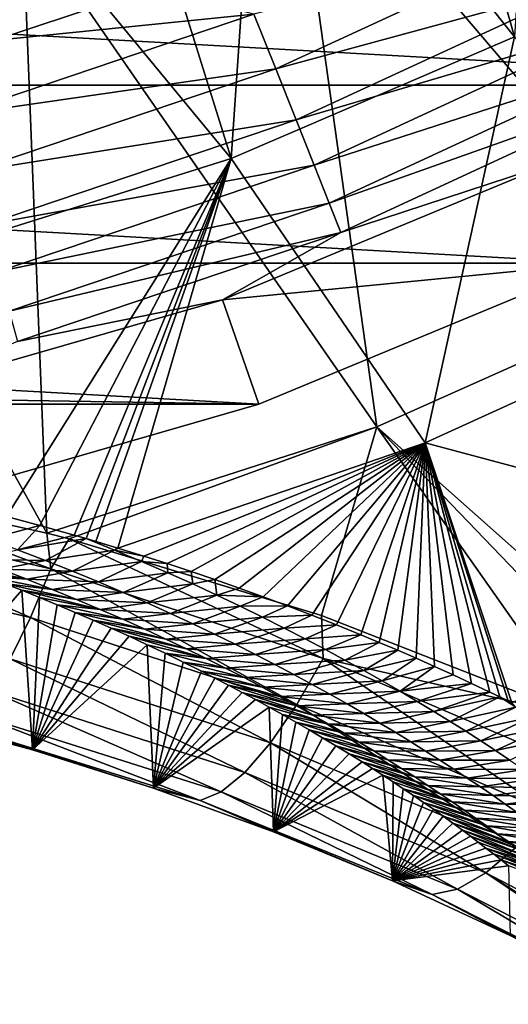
# Model space of a CAD drawing. Header units: metres. Extents: x -101 to 101, y -261 to 23.
# Tile 231 of 256: x 81.65 to 84.62, y -22.53 to -16.54. Entities that reach past the tile are written whole.
import ezdxf

# ---------------------------------------------------------------- set-up
doc = ezdxf.new("R2010")
doc.units = ezdxf.units.M
doc.layers.add('solid_505151_K2442K1000C34', color=7, linetype='CONTINUOUS')

msp = doc.modelspace()

# ---------------------------------------------------------------- linework, layer by layer
at = {"layer": 'solid_505151_K2442K1000C34'}
for points in [[(84.662285, -16.639948, 66.448959), (83.994263, -14.27911, 59.914131), (84.842751, -13.800564, 59.914131)], [(84.662285, -16.639948, 66.448959), (83.118439, -14.705552, 59.914131), (83.994263, -14.27911, 59.914131)], [(85.757095, -18.152464, 104.159546), (84.858047, -14.476562, 105.622948), (83.299049, -15.270912, 105.622948)], [(82.936974, -17.380339, 66.448959), (82.21846, -15.078335, 59.914131), (83.118439, -14.705552, 59.914131)], [(84.662285, -16.639948, 66.448959), (82.936974, -17.380339, 66.448959), (83.118439, -14.705552, 59.914131)], [(82.936974, -17.380339, 66.448959), (81.297615, -15.396098, 59.914131), (82.21846, -15.078335, 59.914131)], [(83.822845, -19.015301, 104.159546), (83.299049, -15.270912, 105.622948), (81.665558, -15.89795, 105.622948)], [(83.822845, -19.015301, 104.159546), (85.757095, -18.152464, 104.159546), (83.299049, -15.270912, 105.622948)], [(82.936974, -17.380339, 66.448959), (81.145607, -17.942383, 66.448959), (81.297615, -15.396098, 59.914131)], [(87.140663, -16.934464, -4), (65.859337, -16.934464, -4), (64.030205, -15.636626, -4)], [(88.969795, -15.636626, -4), (87.140663, -16.934464, -4), (64.030205, -15.636626, -4)], [(81.812584, -19.662811, 104.163445), (81.665558, -15.89795, 105.622948), (79.975471, -16.350807, 105.622948)], [(81.812584, -19.662811, 104.163445), (83.822845, -19.015301, 104.159546), (81.665558, -15.89795, 105.622948)], [(83.074959, -16.501911, -0.03452), (83.207954, -16.835695, -0.137706), (84.988892, -16.011745, -0.137706)], [(84.988892, -16.011745, -0.137706), (83.207954, -16.835695, -0.137706), (85.145256, -16.306684, -0.305955)], [(83.207954, -16.835695, -0.137706), (83.331512, -17.145811, -0.305955), (85.145256, -16.306684, -0.305955)], [(85.145256, -16.306684, -0.305955), (83.331512, -17.145811, -0.305955), (85.284225, -16.568808, -0.533388)], [(70.550385, -16.344343), (71.510895, -16.662663), (82.449615, -16.344343)], [(71.510895, -16.662663), (81.489105, -16.662663), (82.449615, -16.344343)], [(80.419273, -19.355335, 104.434845), (81.812584, -19.662811, 104.163445), (79.975471, -16.350807, 105.622948)], [(83.074959, -16.501911, -0.03452), (82.449615, -16.344343), (81.489105, -16.662663)], [(83.074959, -16.501911, -0.03452), (81.489105, -16.662663), (81.252251, -17.116055, -0.03452)], [(83.074959, -16.501911, -0.03452), (81.252251, -17.116055, -0.03452), (83.207954, -16.835695, -0.137706)], [(83.331512, -17.145811, -0.305955), (83.44133, -17.421423, -0.533388), (85.284225, -16.568808, -0.533388)], [(85.284225, -16.568808, -0.533388), (83.44133, -17.421423, -0.533388), (85.40094, -16.788958, -0.812059)], [(84.118034, -19.113779, 73.114449), (82.936974, -17.380339, 66.448959), (84.662285, -16.639948, 66.448959)], [(85.919113, -18.293478, 73.114449), (84.118034, -19.113779, 73.114449), (84.662285, -16.639948, 66.448959)], [(83.44133, -17.421423, -0.533388), (83.533562, -17.652901, -0.812059), (85.40094, -16.788958, -0.812059)], [(85.40094, -16.788958, -0.812059), (83.533562, -17.652901, -0.812059), (85.491325, -16.959444, -1.132233)], [(81.252251, -17.116055, -0.03452), (81.348373, -17.462261, -0.137706), (83.207954, -16.835695, -0.137706)], [(83.207954, -16.835695, -0.137706), (81.348373, -17.462261, -0.137706), (83.331512, -17.145811, -0.305955)], [(85.177757, -18.019331, -4), (67.822243, -18.019331, -4), (65.859337, -16.934464, -4)], [(87.140663, -16.934464, -4), (85.177757, -18.019331, -4), (65.859337, -16.934464, -4)], [(83.533562, -17.652901, -0.812059), (83.60498, -17.832161, -1.132233), (85.491325, -16.959444, -1.132233)], [(85.491325, -16.959444, -1.132233), (83.60498, -17.832161, -1.132233), (84.884979, -17.411585, -1.482362)], [(81.348373, -17.462261, -0.137706), (81.437683, -17.783918, -0.305955), (83.331512, -17.145811, -0.305955)], [(83.331512, -17.145811, -0.305955), (81.437683, -17.783918, -0.305955), (83.44133, -17.421423, -0.533388)], [(81.56707, -19.561363, 71.805725), (81.145607, -17.942383, 66.448959), (82.936974, -17.380339, 66.448959)], [(81.77169, -19.616327, 72.173874), (81.56707, -19.561363, 71.805725), (82.936974, -17.380339, 66.448959)], [(81.979446, -19.674799, 72.567253), (81.77169, -19.616327, 72.173874), (82.936974, -17.380339, 66.448959)], [(82.052223, -19.695826, 72.709511), (81.979446, -19.674799, 72.567253), (82.936974, -17.380339, 66.448959)], [(82.112129, -19.713402, 72.828575), (82.052223, -19.695826, 72.709511), (82.936974, -17.380339, 66.448959)], [(82.24585, -19.753628, 73.101219), (82.112129, -19.713402, 72.828575), (82.936974, -17.380339, 66.448959)], [(84.118034, -19.113779, 73.114449), (82.24585, -19.753628, 73.101219), (82.936974, -17.380339, 66.448959)], [(81.437683, -17.783918, -0.305955), (81.517052, -18.069786, -0.533388), (83.44133, -17.421423, -0.533388)], [(83.44133, -17.421423, -0.533388), (81.517052, -18.069786, -0.533388), (83.533562, -17.652901, -0.812059)], [(82.882774, -18.240923, -1.482362), (85.177757, -18.019331, -4), (84.884979, -17.411585, -1.482362)], [(83.60498, -17.832161, -1.132233), (82.882774, -18.240923, -1.482362), (84.884979, -17.411585, -1.482362)], [(81.517052, -18.069786, -0.533388), (81.58371, -18.309881, -0.812059), (83.533562, -17.652901, -0.812059)], [(83.533562, -17.652901, -0.812059), (81.58371, -18.309881, -0.812059), (83.60498, -17.832161, -1.132233)], [(81.58371, -18.309881, -0.812059), (81.635338, -18.495811, -1.132233), (83.60498, -17.832161, -1.132233)], [(83.60498, -17.832161, -1.132233), (81.635338, -18.495811, -1.132233), (82.882774, -18.240923, -1.482362)], [(83.105621, -18.877649, -4), (69.894379, -18.877649, -4), (67.822243, -18.019331, -4)], [(85.177757, -18.019331, -4), (83.105621, -18.877649, -4), (67.822243, -18.019331, -4)], [(82.882774, -18.240923, -1.482362), (83.105621, -18.877649, -4), (85.177757, -18.019331, -4)], [(86.73848, -21.603632, 102.4142), (85.757095, -18.152464, 104.159546), (83.822845, -19.015301, 104.159546)], [(80.800308, -18.840872, -1.482362), (83.105621, -18.877649, -4), (82.882774, -18.240923, -1.482362)], [(81.635338, -18.495811, -1.132233), (80.800308, -18.840872, -1.482362), (82.882774, -18.240923, -1.482362)], [(86.653976, -19.790264, 79.883408), (84.118034, -19.113779, 73.114449), (85.919113, -18.293478, 73.114449)], [(83.105621, -18.877649, -4), (80.950432, -19.498554, -4), (69.894379, -18.877649, -4)], [(80.800308, -18.840872, -1.482362), (80.950432, -19.498554, -4), (83.105621, -18.877649, -4)], [(81.950142, -19.698511, 104.131836), (83.822845, -19.015301, 104.159546), (81.812584, -19.662811, 104.163445)], [(81.950142, -19.698511, 104.131836), (83.485893, -20.16501, 103.716919), (83.822845, -19.015301, 104.159546)], [(83.485893, -20.16501, 103.716919), (85.069054, -20.783598, 103.161095), (83.822845, -19.015301, 104.159546)], [(85.891548, -21.164774, 102.815361), (86.73848, -21.603632, 102.4142), (83.822845, -19.015301, 104.159546)], [(85.069054, -20.783598, 103.161095), (85.891548, -21.164774, 102.815361), (83.822845, -19.015301, 104.159546)], [(82.403557, -19.802732, 73.43486), (82.24585, -19.753628, 73.101219), (84.118034, -19.113779, 73.114449)], [(82.547325, -19.848627, 73.74913), (82.403557, -19.802732, 73.43486), (84.118034, -19.113779, 73.114449)], [(82.692108, -19.89629, 74.076904), (82.547325, -19.848627, 73.74913), (84.118034, -19.113779, 73.114449)], [(82.837692, -19.945997, 74.419357), (82.692108, -19.89629, 74.076904), (84.118034, -19.113779, 73.114449)], [(82.98423, -19.997345, 74.775665), (82.837692, -19.945997, 74.419357), (84.118034, -19.113779, 73.114449)], [(83.131638, -20.050346, 75.146278), (82.98423, -19.997345, 74.775665), (84.118034, -19.113779, 73.114449)], [(83.279655, -20.10533, 75.532608), (83.131638, -20.050346, 75.146278), (84.118034, -19.113779, 73.114449)], [(83.428123, -20.162399, 75.935417), (83.279655, -20.10533, 75.532608), (84.118034, -19.113779, 73.114449)], [(83.577194, -20.221035, 76.353569), (83.428123, -20.162399, 75.935417), (84.118034, -19.113779, 73.114449)], [(83.726669, -20.281504, 76.78846), (83.577194, -20.221035, 76.353569), (84.118034, -19.113779, 73.114449)], [(83.838875, -20.32827, 77.126617), (83.726669, -20.281504, 76.78846), (84.118034, -19.113779, 73.114449)], [(83.951096, -20.376249, 77.475357), (83.838875, -20.32827, 77.126617), (84.118034, -19.113779, 73.114449)], [(84.063438, -20.425064, 77.833672), (83.951096, -20.376249, 77.475357), (84.118034, -19.113779, 73.114449)], [(84.175812, -20.474834, 78.202255), (84.063438, -20.425064, 77.833672), (84.118034, -19.113779, 73.114449)], [(84.288086, -20.525719, 78.581947), (84.175812, -20.474834, 78.202255), (84.118034, -19.113779, 73.114449)], [(84.400146, -20.577866, 78.973602), (84.288086, -20.525719, 78.581947), (84.118034, -19.113779, 73.114449)], [(84.51194, -20.631149, 79.377098), (84.400146, -20.577866, 78.973602), (84.118034, -19.113779, 73.114449)], [(84.573303, -20.660748, 79.603409), (84.51194, -20.631149, 79.377098), (84.118034, -19.113779, 73.114449)], [(84.623543, -20.685204, 79.791496), (84.573303, -20.660748, 79.603409), (84.118034, -19.113779, 73.114449)], [(84.64653, -20.696465, 79.878418), (84.623543, -20.685204, 79.791496), (84.118034, -19.113779, 73.114449)], [(86.653976, -19.790264, 79.883408), (84.64653, -20.696465, 79.878418), (84.118034, -19.113779, 73.114449)], [(81.836906, -19.880333, 104.053131), (80.419273, -19.355335, 104.434845), (80.102669, -19.477564, 104.39933)], [(81.836906, -19.880333, 104.053131), (81.812584, -19.662811, 104.163445), (80.419273, -19.355335, 104.434845)], [(80.102669, -19.477564, 104.39933), (80.019157, -19.785479, 104.198853), (81.713943, -20.176559, 103.855377)], [(81.836906, -19.880333, 104.053131), (80.102669, -19.477564, 104.39933), (81.713943, -20.176559, 103.855377)], [(81.455994, -19.699343, 72.272217), (81.56707, -19.561363, 71.805725), (81.77169, -19.616327, 72.173874)], [(81.455994, -19.699343, 72.272217), (81.77169, -19.616327, 72.173874), (81.634605, -19.764774, 72.672577)], [(81.634605, -19.764774, 72.672577), (81.77169, -19.616327, 72.173874), (81.979446, -19.674799, 72.567253)], [(81.836906, -19.880333, 104.053131), (81.950142, -19.698511, 104.131836), (81.812584, -19.662811, 104.163445)], [(81.634605, -19.764774, 72.672577), (81.979446, -19.674799, 72.567253), (82.052223, -19.695826, 72.709511)], [(81.634605, -19.764774, 72.672577), (82.052223, -19.695826, 72.709511), (81.805717, -19.830011, 73.075584)], [(82.225258, -19.765772, 73.123398), (81.805717, -19.830011, 73.075584), (82.052223, -19.695826, 72.709511)], [(83.495834, -20.426064, 103.579361), (81.950142, -19.698511, 104.131836), (81.836906, -19.880333, 104.053131)], [(83.495834, -20.426064, 103.579361), (83.485893, -20.16501, 103.716919), (81.950142, -19.698511, 104.131836)], [(82.24585, -19.753628, 73.101219), (82.052223, -19.695826, 72.709511), (82.112129, -19.713402, 72.828575)], [(82.225258, -19.765772, 73.123398), (82.052223, -19.695826, 72.709511), (82.24585, -19.753628, 73.101219)], [(81.713943, -20.176559, 103.855377), (80.019157, -19.785479, 104.198853), (81.590179, -20.427469, 103.602989)], [(81.634605, -19.764774, 72.672577), (81.805717, -19.830011, 73.075584), (81.365807, -19.821293, 73.012199)], [(82.225258, -19.765772, 73.123398), (81.969872, -19.895006, 73.480972), (81.805717, -19.830011, 73.075584)], [(82.390678, -19.835085, 73.538071), (81.969872, -19.895006, 73.480972), (82.225258, -19.765772, 73.123398)], [(82.225258, -19.765772, 73.123398), (82.24585, -19.753628, 73.101219), (82.403557, -19.802732, 73.43486)], [(82.390678, -19.835085, 73.538071), (82.225258, -19.765772, 73.123398), (82.403557, -19.802732, 73.43486)], [(81.69239, -19.944223, 73.818954), (81.339951, -19.888041, 73.952797), (81.234055, -19.849436, 73.684418)], [(81.532349, -19.882814, 73.41423), (81.69239, -19.944223, 73.818954), (81.234055, -19.849436, 73.684418)], [(81.805717, -19.830011, 73.075584), (81.532349, -19.882814, 73.41423), (81.365807, -19.821293, 73.012199)], [(81.805717, -19.830011, 73.075584), (81.969872, -19.895006, 73.480972), (81.532349, -19.882814, 73.41423)], [(82.390678, -19.835085, 73.538071), (82.127602, -19.959713, 73.888504), (81.969872, -19.895006, 73.480972)], [(82.54953, -19.903952, 73.954498), (82.127602, -19.959713, 73.888504), (82.390678, -19.835085, 73.538071)], [(82.390678, -19.835085, 73.538071), (82.403557, -19.802732, 73.43486), (82.547325, -19.848627, 73.74913)], [(82.54953, -19.903952, 73.954498), (82.390678, -19.835085, 73.538071), (82.547325, -19.848627, 73.74913)], [(82.54953, -19.903952, 73.954498), (82.547325, -19.848627, 73.74913), (82.692108, -19.89629, 74.076904)], [(81.69239, -19.944223, 73.818954), (81.446404, -19.927845, 74.231041), (81.339951, -19.888041, 73.952797)], [(81.969872, -19.895006, 73.480972), (81.69239, -19.944223, 73.818954), (81.532349, -19.882814, 73.41423)], [(81.969872, -19.895006, 73.480972), (82.127602, -19.959713, 73.888504), (81.69239, -19.944223, 73.818954)], [(81.836906, -19.880333, 104.053131), (81.713943, -20.176559, 103.855377), (83.335968, -20.706636, 103.385201)], [(83.495834, -20.426064, 103.579361), (81.836906, -19.880333, 104.053131), (83.335968, -20.706636, 103.385201)], [(82.54953, -19.903952, 73.954498), (82.279404, -20.024096, 74.297943), (82.127602, -19.959713, 73.888504)], [(82.702293, -19.972343, 74.372513), (82.279404, -20.024096, 74.297943), (82.54953, -19.903952, 73.954498)], [(82.702293, -19.972343, 74.372513), (82.54953, -19.903952, 73.954498), (82.692108, -19.89629, 74.076904)], [(82.702293, -19.972343, 74.372513), (82.692108, -19.89629, 74.076904), (82.837692, -19.945997, 74.419357)], [(80.986076, -20.782801, 102.295181), (81.553352, -19.968872, 74.519806), (81.660858, -20.011127, 74.818314)], [(81.84642, -20.005468, 74.226074), (81.553352, -19.968872, 74.519806), (81.446404, -19.927845, 74.231041)], [(81.69239, -19.944223, 73.818954), (81.84642, -20.005468, 74.226074), (81.446404, -19.927845, 74.231041)], [(81.994843, -20.0665, 74.635353), (81.660858, -20.011127, 74.818314), (81.553352, -19.968872, 74.519806)], [(81.84642, -20.005468, 74.226074), (81.994843, -20.0665, 74.635353), (81.553352, -19.968872, 74.519806)], [(82.127602, -19.959713, 73.888504), (81.84642, -20.005468, 74.226074), (81.69239, -19.944223, 73.818954)], [(82.127602, -19.959713, 73.888504), (82.279404, -20.024096, 74.297943), (81.84642, -20.005468, 74.226074)], [(82.849342, -20.040237, 74.792), (82.702293, -19.972343, 74.372513), (82.837692, -19.945997, 74.419357)], [(82.849342, -20.040237, 74.792), (82.837692, -19.945997, 74.419357), (82.98423, -19.997345, 74.775665)], [(81.726143, -20.983429, 102.09771), (80.986076, -20.782801, 102.295181), (81.660858, -20.011127, 74.818314)], [(81.726143, -20.983429, 102.09771), (81.660858, -20.011127, 74.818314), (81.76886, -20.054623, 75.127106)], [(82.13797, -20.127281, 75.046608), (81.76886, -20.054623, 75.127106), (81.660858, -20.011127, 74.818314)], [(81.994843, -20.0665, 74.635353), (82.13797, -20.127281, 75.046608), (81.660858, -20.011127, 74.818314)], [(82.279404, -20.024096, 74.297943), (81.994843, -20.0665, 74.635353), (81.84642, -20.005468, 74.226074)], [(82.279404, -20.024096, 74.297943), (82.425629, -20.088118, 74.709145), (81.994843, -20.0665, 74.635353)], [(82.702293, -19.972343, 74.372513), (82.425629, -20.088118, 74.709145), (82.279404, -20.024096, 74.297943)], [(82.849342, -20.040237, 74.792), (82.425629, -20.088118, 74.709145), (82.702293, -19.972343, 74.372513)], [(82.849342, -20.040237, 74.792), (82.98423, -19.997345, 74.775665), (83.131638, -20.050346, 75.146278)], [(81.726143, -20.983429, 102.09771), (81.76886, -20.054623, 75.127106), (81.877266, -20.099377, 75.447128)], [(82.13797, -20.127281, 75.046608), (81.877266, -20.099377, 75.447128), (81.76886, -20.054623, 75.127106)], [(82.425629, -20.088118, 74.709145), (82.13797, -20.127281, 75.046608), (81.994843, -20.0665, 74.635353)], [(82.425629, -20.088118, 74.709145), (82.566628, -20.151752, 75.121948), (82.13797, -20.127281, 75.046608)], [(82.849342, -20.040237, 74.792), (82.566628, -20.151752, 75.121948), (82.425629, -20.088118, 74.709145)], [(82.991043, -20.107611, 75.212837), (82.566628, -20.151752, 75.121948), (82.849342, -20.040237, 74.792)], [(82.991043, -20.107611, 75.212837), (82.849342, -20.040237, 74.792), (83.131638, -20.050346, 75.146278)], [(82.991043, -20.107611, 75.212837), (83.131638, -20.050346, 75.146278), (83.279655, -20.10533, 75.532608)], [(81.726143, -20.983429, 102.09771), (81.877266, -20.099377, 75.447128), (81.986023, -20.145405, 75.778824)], [(81.726143, -20.983429, 102.09771), (81.986023, -20.145405, 75.778824), (82.095215, -20.192713, 76.121346)], [(82.276123, -20.187775, 75.459663), (81.986023, -20.145405, 75.778824), (81.877266, -20.099377, 75.447128)], [(82.13797, -20.127281, 75.046608), (82.276123, -20.187775, 75.459663), (81.877266, -20.099377, 75.447128)], [(82.409607, -20.247948, 75.874359), (82.095215, -20.192713, 76.121346), (81.986023, -20.145405, 75.778824)], [(82.276123, -20.187775, 75.459663), (82.409607, -20.247948, 75.874359), (81.986023, -20.145405, 75.778824)], [(82.566628, -20.151752, 75.121948), (82.276123, -20.187775, 75.459663), (82.13797, -20.127281, 75.046608)], [(82.991043, -20.107611, 75.212837), (82.702713, -20.214973, 75.536232), (82.566628, -20.151752, 75.121948)], [(83.127747, -20.174444, 75.634911), (82.702713, -20.214973, 75.536232), (82.991043, -20.107611, 75.212837)], [(83.127747, -20.174444, 75.634911), (82.991043, -20.107611, 75.212837), (83.279655, -20.10533, 75.532608)], [(83.127747, -20.174444, 75.634911), (83.279655, -20.10533, 75.532608), (83.428123, -20.162399, 75.935417)], [(81.713943, -20.176559, 103.855377), (81.590179, -20.427469, 103.602989), (83.17556, -20.940765, 103.13736)], [(83.335968, -20.706636, 103.385201), (81.713943, -20.176559, 103.855377), (83.17556, -20.940765, 103.13736)], [(81.726143, -20.983429, 102.09771), (82.095215, -20.192713, 76.121346), (82.204727, -20.241312, 76.475609)], [(82.538658, -20.307766, 76.290565), (82.204727, -20.241312, 76.475609), (82.095215, -20.192713, 76.121346)], [(82.409607, -20.247948, 75.874359), (82.538658, -20.307766, 76.290565), (82.095215, -20.192713, 76.121346)], [(82.566628, -20.151752, 75.121948), (82.702713, -20.214973, 75.536232), (82.276123, -20.187775, 75.459663)], [(82.702713, -20.214973, 75.536232), (82.409607, -20.247948, 75.874359), (82.276123, -20.187775, 75.459663)], [(83.127747, -20.174444, 75.634911), (82.834198, -20.277754, 75.951859), (82.702713, -20.214973, 75.536232)], [(83.259743, -20.240717, 76.058136), (82.834198, -20.277754, 75.951859), (83.127747, -20.174444, 75.634911)], [(83.259743, -20.240717, 76.058136), (83.127747, -20.174444, 75.634911), (83.428123, -20.162399, 75.935417)], [(83.259743, -20.240717, 76.058136), (83.428123, -20.162399, 75.935417), (83.577194, -20.221035, 76.353569)], [(83.495834, -20.426064, 103.579361), (85.069054, -20.783598, 103.161095), (83.485893, -20.16501, 103.716919)], [(81.726143, -20.983429, 102.09771), (82.204727, -20.241312, 76.475609), (82.31443, -20.291204, 76.842712)], [(82.663483, -20.367207, 76.708168), (82.31443, -20.291204, 76.842712), (82.204727, -20.241312, 76.475609)], [(82.538658, -20.307766, 76.290565), (82.663483, -20.367207, 76.708168), (82.204727, -20.241312, 76.475609)], [(82.702713, -20.214973, 75.536232), (82.834198, -20.277754, 75.951859), (82.409607, -20.247948, 75.874359)], [(82.834198, -20.277754, 75.951859), (82.538658, -20.307766, 76.290565), (82.409607, -20.247948, 75.874359)], [(83.259743, -20.240717, 76.058136), (82.961288, -20.340075, 76.368744), (82.834198, -20.277754, 75.951859)], [(83.387245, -20.306416, 76.482437), (82.961288, -20.340075, 76.368744), (83.259743, -20.240717, 76.058136)], [(83.387245, -20.306416, 76.482437), (83.259743, -20.240717, 76.058136), (83.577194, -20.221035, 76.353569)], [(83.387245, -20.306416, 76.482437), (83.577194, -20.221035, 76.353569), (83.726669, -20.281504, 76.78846)], [(81.726143, -20.983429, 102.09771), (82.31443, -20.291204, 76.842712), (82.424332, -20.342402, 77.222633)], [(82.784286, -20.426245, 77.127083), (82.424332, -20.342402, 77.222633), (82.31443, -20.291204, 76.842712)], [(82.663483, -20.367207, 76.708168), (82.784286, -20.426245, 77.127083), (82.31443, -20.291204, 76.842712)], [(82.834198, -20.277754, 75.951859), (82.961288, -20.340075, 76.368744), (82.538658, -20.307766, 76.290565)], [(82.961288, -20.340075, 76.368744), (82.663483, -20.367207, 76.708168), (82.538658, -20.307766, 76.290565)], [(83.387245, -20.306416, 76.482437), (83.084198, -20.401911, 76.786804), (82.961288, -20.340075, 76.368744)], [(83.510506, -20.371521, 76.907745), (83.084198, -20.401911, 76.786804), (83.387245, -20.306416, 76.482437)], [(83.510506, -20.371521, 76.907745), (83.387245, -20.306416, 76.482437), (83.726669, -20.281504, 76.78846)], [(83.510506, -20.371521, 76.907745), (83.726669, -20.281504, 76.78846), (83.838875, -20.32827, 77.126617)], [(83.629745, -20.436022, 77.333984), (83.510506, -20.371521, 76.907745), (83.838875, -20.32827, 77.126617)], [(83.629745, -20.436022, 77.333984), (83.838875, -20.32827, 77.126617), (83.951096, -20.376249, 77.475357)], [(82.462234, -21.216286, 101.867439), (81.726143, -20.983429, 102.09771), (82.424332, -20.342402, 77.222633)], [(82.462234, -21.216286, 101.867439), (82.424332, -20.342402, 77.222633), (82.534477, -20.394913, 77.614792)], [(82.784286, -20.426245, 77.127083), (82.534477, -20.394913, 77.614792), (82.424332, -20.342402, 77.222633)], [(82.961288, -20.340075, 76.368744), (83.084198, -20.401911, 76.786804), (82.663483, -20.367207, 76.708168)], [(83.084198, -20.401911, 76.786804), (82.784286, -20.426245, 77.127083), (82.663483, -20.367207, 76.708168)], [(83.510506, -20.371521, 76.907745), (83.203156, -20.463247, 77.205948), (83.084198, -20.401911, 76.786804)], [(83.629745, -20.436022, 77.333984), (83.203156, -20.463247, 77.205948), (83.510506, -20.371521, 76.907745)], [(83.74514, -20.499899, 77.761101), (83.629745, -20.436022, 77.333984), (83.951096, -20.376249, 77.475357)], [(83.74514, -20.499899, 77.761101), (83.951096, -20.376249, 77.475357), (84.063438, -20.425064, 77.833672)], [(81.590179, -20.427469, 103.602989), (81.470009, -20.624163, 103.304916), (83.020294, -21.120142, 102.844627)], [(83.17556, -20.940765, 103.13736), (81.590179, -20.427469, 103.602989), (83.020294, -21.120142, 102.844627)], [(82.462234, -21.216286, 101.867439), (82.534477, -20.394913, 77.614792), (82.644699, -20.448729, 78.020432)], [(82.462234, -21.216286, 101.867439), (82.644699, -20.448729, 78.020432), (82.754829, -20.503836, 78.440781)], [(82.901276, -20.484854, 77.547188), (82.644699, -20.448729, 78.020432), (82.534477, -20.394913, 77.614792)], [(82.784286, -20.426245, 77.127083), (82.901276, -20.484854, 77.547188), (82.534477, -20.394913, 77.614792)], [(83.01461, -20.543013, 77.968414), (82.754829, -20.503836, 78.440781), (82.644699, -20.448729, 78.020432)], [(82.901276, -20.484854, 77.547188), (83.01461, -20.543013, 77.968414), (82.644699, -20.448729, 78.020432)], [(83.084198, -20.401911, 76.786804), (83.203156, -20.463247, 77.205948), (82.784286, -20.426245, 77.127083)], [(83.203156, -20.463247, 77.205948), (82.901276, -20.484854, 77.547188), (82.784286, -20.426245, 77.127083)], [(83.629745, -20.436022, 77.333984), (83.318352, -20.524063, 77.626106), (83.203156, -20.463247, 77.205948)], [(83.74514, -20.499899, 77.761101), (83.318352, -20.524063, 77.626106), (83.629745, -20.436022, 77.333984)], [(83.495834, -20.426064, 103.579361), (83.335968, -20.706636, 103.385201), (84.868217, -21.360647, 102.797546)], [(85.061913, -21.099096, 102.987411), (85.069054, -20.783598, 103.161095), (83.495834, -20.426064, 103.579361)], [(85.061913, -21.099096, 102.987411), (83.495834, -20.426064, 103.579361), (84.868217, -21.360647, 102.797546)], [(83.856857, -20.563143, 78.189049), (83.74514, -20.499899, 77.761101), (84.063438, -20.425064, 77.833672)], [(83.856857, -20.563143, 78.189049), (84.063438, -20.425064, 77.833672), (84.175812, -20.474834, 78.202255)], [(82.462234, -21.216286, 101.867439), (82.754829, -20.503836, 78.440781), (82.837425, -20.546026, 78.765266)], [(83.12442, -20.6007, 78.390694), (82.837425, -20.546026, 78.765266), (82.754829, -20.503836, 78.440781)], [(83.01461, -20.543013, 77.968414), (83.12442, -20.6007, 78.390694), (82.754829, -20.503836, 78.440781)], [(83.203156, -20.463247, 77.205948), (83.318352, -20.524063, 77.626106), (82.901276, -20.484854, 77.547188)], [(83.318352, -20.524063, 77.626106), (83.01461, -20.543013, 77.968414), (82.901276, -20.484854, 77.547188)], [(83.74514, -20.499899, 77.761101), (83.429924, -20.584343, 78.047211), (83.318352, -20.524063, 77.626106)], [(83.856857, -20.563143, 78.189049), (83.429924, -20.584343, 78.047211), (83.74514, -20.499899, 77.761101)], [(83.965034, -20.62574, 78.617783), (83.856857, -20.563143, 78.189049), (84.175812, -20.474834, 78.202255)], [(83.965034, -20.62574, 78.617783), (84.175812, -20.474834, 78.202255), (84.288086, -20.525719, 78.581947)], [(82.462234, -21.216286, 101.867439), (82.837425, -20.546026, 78.765266), (82.920052, -20.588957, 79.09745)], [(83.230858, -20.6579, 78.813957), (82.920052, -20.588957, 79.09745), (82.837425, -20.546026, 78.765266)], [(83.12442, -20.6007, 78.390694), (83.230858, -20.6579, 78.813957), (82.837425, -20.546026, 78.765266)], [(83.318352, -20.524063, 77.626106), (83.429924, -20.584343, 78.047211), (83.01461, -20.543013, 77.968414)], [(83.429924, -20.584343, 78.047211), (83.12442, -20.6007, 78.390694), (83.01461, -20.543013, 77.968414)], [(83.856857, -20.563143, 78.189049), (83.538033, -20.644072, 78.469215), (83.429924, -20.584343, 78.047211)], [(83.965034, -20.62574, 78.617783), (83.538033, -20.644072, 78.469215), (83.856857, -20.563143, 78.189049)], [(83.965034, -20.62574, 78.617783), (84.288086, -20.525719, 78.581947), (84.400146, -20.577866, 78.973602)], [(81.470009, -20.624163, 103.304916), (81.357697, -20.759655, 102.971748), (82.875694, -21.2384, 102.517395)], [(83.020294, -21.120142, 102.844627), (81.470009, -20.624163, 103.304916), (82.875694, -21.2384, 102.517395)], [(82.462234, -21.216286, 101.867439), (82.920052, -20.588957, 79.09745), (83.002594, -20.632612, 79.437958)], [(83.334061, -20.714592, 79.238144), (83.002594, -20.632612, 79.437958), (82.920052, -20.588957, 79.09745)], [(83.230858, -20.6579, 78.813957), (83.334061, -20.714592, 79.238144), (82.920052, -20.588957, 79.09745)], [(83.429924, -20.584343, 78.047211), (83.538033, -20.644072, 78.469215), (83.12442, -20.6007, 78.390694)], [(83.538033, -20.644072, 78.469215), (83.230858, -20.6579, 78.813957), (83.12442, -20.6007, 78.390694)], [(83.965034, -20.62574, 78.617783), (83.642807, -20.703232, 78.892059), (83.538033, -20.644072, 78.469215)], [(84.069839, -20.687675, 79.047249), (83.642807, -20.703232, 78.892059), (83.965034, -20.62574, 78.617783)], [(84.069839, -20.687675, 79.047249), (83.965034, -20.62574, 78.617783), (84.400146, -20.577866, 78.973602)], [(84.069839, -20.687675, 79.047249), (84.400146, -20.577866, 78.973602), (84.51194, -20.631149, 79.377098)], [(84.17141, -20.74894, 79.477417), (84.069839, -20.687675, 79.047249), (84.51194, -20.631149, 79.377098)], [(84.17141, -20.74894, 79.477417), (84.51194, -20.631149, 79.377098), (84.573303, -20.660748, 79.603409)], [(82.462234, -21.216286, 101.867439), (83.002594, -20.632612, 79.437958), (83.084953, -20.676975, 79.787415)], [(82.462234, -21.216286, 101.867439), (83.084953, -20.676975, 79.787415), (83.16703, -20.722027, 80.146431)], [(83.434143, -20.770758, 79.6632), (83.084953, -20.676975, 79.787415), (83.002594, -20.632612, 79.437958)], [(83.334061, -20.714592, 79.238144), (83.434143, -20.770758, 79.6632), (83.002594, -20.632612, 79.437958)], [(83.531212, -20.826382, 80.089073), (83.16703, -20.722027, 80.146431), (83.084953, -20.676975, 79.787415)], [(83.434143, -20.770758, 79.6632), (83.531212, -20.826382, 80.089073), (83.084953, -20.676975, 79.787415)], [(83.538033, -20.644072, 78.469215), (83.642807, -20.703232, 78.892059), (83.230858, -20.6579, 78.813957)], [(83.642807, -20.703232, 78.892059), (83.334061, -20.714592, 79.238144), (83.230858, -20.6579, 78.813957)], [(84.069839, -20.687675, 79.047249), (83.744392, -20.761808, 79.315704), (83.642807, -20.703232, 78.892059)], [(84.17141, -20.74894, 79.477417), (83.744392, -20.761808, 79.315704), (84.069839, -20.687675, 79.047249)], [(84.269844, -20.809521, 79.908249), (84.17141, -20.74894, 79.477417), (84.573303, -20.660748, 79.603409)], [(84.269844, -20.809521, 79.908249), (84.573303, -20.660748, 79.603409), (84.67099, -20.72286, 80.033707)], [(84.64653, -20.696465, 79.878418), (84.573303, -20.660748, 79.603409), (84.623543, -20.685204, 79.791496)], [(84.67099, -20.72286, 80.033707), (84.573303, -20.660748, 79.603409), (84.64653, -20.696465, 79.878418)], [(83.193443, -21.481886, 101.603378), (82.462234, -21.216286, 101.867439), (83.16703, -20.722027, 80.146431)], [(83.193443, -21.481886, 101.603378), (83.16703, -20.722027, 80.146431), (83.248962, -20.767796, 80.514259)], [(83.531212, -20.826382, 80.089073), (83.248962, -20.767796, 80.514259), (83.16703, -20.722027, 80.146431)], [(83.335968, -20.706636, 103.385201), (83.17556, -20.940765, 103.13736), (84.674599, -21.574469, 102.55513)], [(83.642807, -20.703232, 78.892059), (83.744392, -20.761808, 79.315704), (83.334061, -20.714592, 79.238144)], [(83.744392, -20.761808, 79.315704), (83.434143, -20.770758, 79.6632), (83.334061, -20.714592, 79.238144)], [(84.868217, -21.360647, 102.797546), (83.335968, -20.706636, 103.385201), (84.674599, -21.574469, 102.55513)], [(84.17141, -20.74894, 79.477417), (83.842903, -20.81979, 79.740089), (83.744392, -20.761808, 79.315704)], [(84.269844, -20.809521, 79.908249), (83.842903, -20.81979, 79.740089), (84.17141, -20.74894, 79.477417)], [(84.365257, -20.869406, 80.339722), (84.269844, -20.809521, 79.908249), (84.67099, -20.72286, 80.033707)], [(84.365257, -20.869406, 80.339722), (84.67099, -20.72286, 80.033707), (84.765259, -20.784082, 80.463226)], [(81.257225, -20.829138, 102.615303), (80.986076, -20.782801, 102.295181), (81.726143, -20.983429, 102.09771)], [(81.357697, -20.759655, 102.971748), (81.257225, -20.829138, 102.615303), (82.74688, -21.291342, 102.167282)], [(82.875694, -21.2384, 102.517395), (81.357697, -20.759655, 102.971748), (82.74688, -21.291342, 102.167282)], [(83.193443, -21.481886, 101.603378), (83.248962, -20.767796, 80.514259), (83.330757, -20.814281, 80.890755)], [(83.625359, -20.881449, 80.515724), (83.330757, -20.814281, 80.890755), (83.248962, -20.767796, 80.514259)], [(83.531212, -20.826382, 80.089073), (83.625359, -20.881449, 80.515724), (83.248962, -20.767796, 80.514259)], [(83.744392, -20.761808, 79.315704), (83.842903, -20.81979, 79.740089), (83.434143, -20.770758, 79.6632)], [(83.842903, -20.81979, 79.740089), (83.531212, -20.826382, 80.089073), (83.434143, -20.770758, 79.6632)], [(84.269844, -20.809521, 79.908249), (83.938438, -20.877163, 80.165184), (83.842903, -20.81979, 79.740089)], [(84.365257, -20.869406, 80.339722), (83.938438, -20.877163, 80.165184), (84.269844, -20.809521, 79.908249)], [(84.457741, -20.928587, 80.77179), (84.365257, -20.869406, 80.339722), (84.765259, -20.784082, 80.463226)], [(84.457741, -20.928587, 80.77179), (84.765259, -20.784082, 80.463226), (84.856651, -20.844551, 80.89328)], [(81.257225, -20.829138, 102.615303), (81.726143, -20.983429, 102.09771), (82.462234, -21.216286, 101.867439)], [(82.74688, -21.291342, 102.167282), (81.257225, -20.829138, 102.615303), (82.462234, -21.216286, 101.867439)], [(83.193443, -21.481886, 101.603378), (83.330757, -20.814281, 80.890755), (83.412285, -20.86145, 81.276657)], [(83.193443, -21.481886, 101.603378), (83.412285, -20.86145, 81.276657), (83.493393, -20.909267, 81.672714)], [(83.716682, -20.935944, 80.943108), (83.412285, -20.86145, 81.276657), (83.330757, -20.814281, 80.890755)], [(83.625359, -20.881449, 80.515724), (83.716682, -20.935944, 80.943108), (83.330757, -20.814281, 80.890755)], [(83.805267, -20.989853, 81.371193), (83.493393, -20.909267, 81.672714), (83.412285, -20.86145, 81.276657)], [(83.716682, -20.935944, 80.943108), (83.805267, -20.989853, 81.371193), (83.412285, -20.86145, 81.276657)], [(83.842903, -20.81979, 79.740089), (83.938438, -20.877163, 80.165184), (83.531212, -20.826382, 80.089073)], [(83.938438, -20.877163, 80.165184), (83.625359, -20.881449, 80.515724), (83.531212, -20.826382, 80.089073)], [(84.365257, -20.869406, 80.339722), (84.031097, -20.933914, 80.590958), (83.938438, -20.877163, 80.165184)], [(84.457741, -20.928587, 80.77179), (84.031097, -20.933914, 80.590958), (84.365257, -20.869406, 80.339722)], [(84.547401, -20.987051, 81.20443), (84.457741, -20.928587, 80.77179), (84.856651, -20.844551, 80.89328)], [(84.547401, -20.987051, 81.20443), (84.856651, -20.844551, 80.89328), (84.945259, -20.904259, 81.32383)], [(83.193443, -21.481886, 101.603378), (83.493393, -20.909267, 81.672714), (83.573944, -20.957695, 82.079651)], [(83.891205, -21.043159, 81.799934), (83.573944, -20.957695, 82.079651), (83.493393, -20.909267, 81.672714)], [(83.805267, -20.989853, 81.371193), (83.891205, -21.043159, 81.799934), (83.493393, -20.909267, 81.672714)], [(83.938438, -20.877163, 80.165184), (84.031097, -20.933914, 80.590958), (83.625359, -20.881449, 80.515724)], [(84.031097, -20.933914, 80.590958), (83.716682, -20.935944, 80.943108), (83.625359, -20.881449, 80.515724)], [(84.457741, -20.928587, 80.77179), (84.120964, -20.99003, 81.01738), (84.031097, -20.933914, 80.590958)], [(84.547401, -20.987051, 81.20443), (84.120964, -20.99003, 81.01738), (84.457741, -20.928587, 80.77179)], [(84.634338, -21.04479, 81.637619), (84.547401, -20.987051, 81.20443), (84.945259, -20.904259, 81.32383)], [(83.17556, -20.940765, 103.13736), (83.020294, -21.120142, 102.844627), (84.48793, -21.732979, 102.268768)], [(84.674599, -21.574469, 102.55513), (83.17556, -20.940765, 103.13736), (84.48793, -21.732979, 102.268768)], [(83.193443, -21.481886, 101.603378), (83.573944, -20.957695, 82.079651), (83.654137, -21.006779, 82.496613)], [(83.974571, -21.095854, 82.229294), (83.654137, -21.006779, 82.496613), (83.573944, -20.957695, 82.079651)], [(83.891205, -21.043159, 81.799934), (83.974571, -21.095854, 82.229294), (83.573944, -20.957695, 82.079651)], [(84.031097, -20.933914, 80.590958), (84.120964, -20.99003, 81.01738), (83.716682, -20.935944, 80.943108)], [(84.120964, -20.99003, 81.01738), (83.805267, -20.989853, 81.371193), (83.716682, -20.935944, 80.943108)], [(84.208145, -21.0455, 81.444397), (83.891205, -21.043159, 81.799934), (83.805267, -20.989853, 81.371193)], [(84.120964, -20.99003, 81.01738), (84.208145, -21.0455, 81.444397), (83.805267, -20.989853, 81.371193)], [(84.547401, -20.987051, 81.20443), (84.208145, -21.0455, 81.444397), (84.120964, -20.99003, 81.01738)], [(84.634338, -21.04479, 81.637619), (84.208145, -21.0455, 81.444397), (84.547401, -20.987051, 81.20443)], [(83.193443, -21.481886, 101.603378), (83.654137, -21.006779, 82.496613), (83.733986, -21.056519, 82.923393)], [(84.055412, -21.147923, 82.659264), (83.733986, -21.056519, 82.923393), (83.654137, -21.006779, 82.496613)], [(83.974571, -21.095854, 82.229294), (84.055412, -21.147923, 82.659264), (83.654137, -21.006779, 82.496613)], [(84.292717, -21.100313, 81.872002), (83.974571, -21.095854, 82.229294), (83.891205, -21.043159, 81.799934)], [(84.208145, -21.0455, 81.444397), (84.292717, -21.100313, 81.872002), (83.891205, -21.043159, 81.799934)], [(84.634338, -21.04479, 81.637619), (84.292717, -21.100313, 81.872002), (84.208145, -21.0455, 81.444397)], [(84.71862, -21.101793, 82.071327), (84.292717, -21.100313, 81.872002), (84.634338, -21.04479, 81.637619)], [(83.193443, -21.481886, 101.603378), (83.733986, -21.056519, 82.923393), (83.797493, -21.096745, 83.272476)], [(83.193443, -21.481886, 101.603378), (83.797493, -21.096745, 83.272476), (83.860558, -21.13732, 83.628853)], [(84.133812, -21.199354, 83.089798), (83.797493, -21.096745, 83.272476), (83.733986, -21.056519, 82.923393)], [(84.055412, -21.147923, 82.659264), (84.133812, -21.199354, 83.089798), (83.733986, -21.056519, 82.923393)], [(84.209824, -21.250135, 83.520874), (83.860558, -21.13732, 83.628853), (83.797493, -21.096745, 83.272476)], [(84.133812, -21.199354, 83.089798), (84.209824, -21.250135, 83.520874), (83.797493, -21.096745, 83.272476)], [(84.374741, -21.154457, 82.300156), (84.055412, -21.147923, 82.659264), (83.974571, -21.095854, 82.229294)], [(84.292717, -21.100313, 81.872002), (84.374741, -21.154457, 82.300156), (83.974571, -21.095854, 82.229294)], [(84.71862, -21.101793, 82.071327), (84.374741, -21.154457, 82.300156), (84.292717, -21.100313, 81.872002)], [(84.800316, -21.158051, 82.505539), (84.374741, -21.154457, 82.300156), (84.71862, -21.101793, 82.071327)], [(83.020294, -21.120142, 102.844627), (82.875694, -21.2384, 102.517395), (84.314842, -21.830549, 101.948624)], [(84.48793, -21.732979, 102.268768), (83.020294, -21.120142, 102.844627), (84.314842, -21.830549, 101.948624)], [(83.918701, -21.780758, 101.304382), (83.193443, -21.481886, 101.603378), (83.860558, -21.13732, 83.628853)], [(83.918701, -21.780758, 101.304382), (83.860558, -21.13732, 83.628853), (83.923073, -21.178211, 83.992981)], [(84.283516, -21.300255, 83.952469), (83.923073, -21.178211, 83.992981), (83.860558, -21.13732, 83.628853)], [(84.209824, -21.250135, 83.520874), (84.283516, -21.300255, 83.952469), (83.860558, -21.13732, 83.628853)], [(84.454285, -21.207922, 82.728844), (84.133812, -21.199354, 83.089798), (84.055412, -21.147923, 82.659264)], [(84.374741, -21.154457, 82.300156), (84.454285, -21.207922, 82.728844), (84.055412, -21.147923, 82.659264)], [(84.800316, -21.158051, 82.505539), (84.454285, -21.207922, 82.728844), (84.374741, -21.154457, 82.300156)], [(84.879501, -21.213552, 82.940231), (84.454285, -21.207922, 82.728844), (84.800316, -21.158051, 82.505539)], [(82.74688, -21.291342, 102.167282), (82.462234, -21.216286, 101.867439), (83.193443, -21.481886, 101.603378)], [(83.918701, -21.780758, 101.304382), (83.923073, -21.178211, 83.992981), (83.984985, -21.219391, 84.365166)], [(83.918701, -21.780758, 101.304382), (83.984985, -21.219391, 84.365166), (84.046539, -21.260935, 84.744362)], [(84.283516, -21.300255, 83.952469), (83.984985, -21.219391, 84.365166), (83.923073, -21.178211, 83.992981)], [(84.354942, -21.349703, 84.38456), (84.046539, -21.260935, 84.744362), (83.984985, -21.219391, 84.365166)], [(84.283516, -21.300255, 83.952469), (84.354942, -21.349703, 84.38456), (83.984985, -21.219391, 84.365166)], [(84.531418, -21.260698, 83.158043), (84.209824, -21.250135, 83.520874), (84.133812, -21.199354, 83.089798)], [(84.454285, -21.207922, 82.728844), (84.531418, -21.260698, 83.158043), (84.133812, -21.199354, 83.089798)], [(84.879501, -21.213552, 82.940231), (84.531418, -21.260698, 83.158043), (84.454285, -21.207922, 82.728844)], [(84.956238, -21.268291, 83.375381), (84.531418, -21.260698, 83.158043), (84.879501, -21.213552, 82.940231)], [(82.875694, -21.2384, 102.517395), (82.74688, -21.291342, 102.167282), (84.161461, -21.863716, 101.606056)], [(84.314842, -21.830549, 101.948624), (82.875694, -21.2384, 102.517395), (84.161461, -21.863716, 101.606056)], [(83.918701, -21.780758, 101.304382), (84.046539, -21.260935, 84.744362), (84.107697, -21.302826, 85.130692)], [(84.424141, -21.398468, 84.817123), (84.107697, -21.302826, 85.130692), (84.046539, -21.260935, 84.744362)], [(84.354942, -21.349703, 84.38456), (84.424141, -21.398468, 84.817123), (84.046539, -21.260935, 84.744362)], [(84.606201, -21.312777, 83.587723), (84.283516, -21.300255, 83.952469), (84.209824, -21.250135, 83.520874)], [(84.531418, -21.260698, 83.158043), (84.606201, -21.312777, 83.587723), (84.209824, -21.250135, 83.520874)], [(84.956238, -21.268291, 83.375381), (84.606201, -21.312777, 83.587723), (84.531418, -21.260698, 83.158043)], [(85.030602, -21.322258, 83.810974), (84.606201, -21.312777, 83.587723), (84.956238, -21.268291, 83.375381)], [(82.74688, -21.291342, 102.167282), (83.193443, -21.481886, 101.603378), (83.918701, -21.780758, 101.304382)], [(84.161461, -21.863716, 101.606056), (82.74688, -21.291342, 102.167282), (83.918701, -21.780758, 101.304382)], [(83.918701, -21.780758, 101.304382), (84.107697, -21.302826, 85.130692), (84.168327, -21.345016, 85.524719)], [(83.918701, -21.780758, 101.304382), (84.168327, -21.345016, 85.524719), (84.228287, -21.387451, 85.927002)], [(84.491165, -21.446541, 85.250137), (84.168327, -21.345016, 85.524719), (84.107697, -21.302826, 85.130692)], [(84.424141, -21.398468, 84.817123), (84.491165, -21.446541, 85.250137), (84.107697, -21.302826, 85.130692)], [(84.556053, -21.493912, 85.683594), (84.228287, -21.387451, 85.927002), (84.168327, -21.345016, 85.524719)], [(84.491165, -21.446541, 85.250137), (84.556053, -21.493912, 85.683594), (84.168327, -21.345016, 85.524719)], [(84.678703, -21.364143, 84.01786), (84.354942, -21.349703, 84.38456), (84.283516, -21.300255, 83.952469)], [(84.606201, -21.312777, 83.587723), (84.678703, -21.364143, 84.01786), (84.283516, -21.300255, 83.952469)], [(84.748962, -21.414793, 84.448441), (84.424141, -21.398468, 84.817123), (84.354942, -21.349703, 84.38456)], [(84.678703, -21.364143, 84.01786), (84.748962, -21.414793, 84.448441), (84.354942, -21.349703, 84.38456)], [(85.030602, -21.322258, 83.810974), (84.678703, -21.364143, 84.01786), (84.606201, -21.312777, 83.587723)], [(83.918701, -21.780758, 101.304382), (84.228287, -21.387451, 85.927002), (84.287437, -21.430075, 86.338104)], [(84.618858, -21.540569, 86.117462), (84.287437, -21.430075, 86.338104), (84.228287, -21.387451, 85.927002)], [(84.556053, -21.493912, 85.683594), (84.618858, -21.540569, 86.117462), (84.228287, -21.387451, 85.927002)], [(84.817039, -21.464716, 84.879448), (84.491165, -21.446541, 85.250137), (84.424141, -21.398468, 84.817123)], [(84.748962, -21.414793, 84.448441), (84.817039, -21.464716, 84.879448), (84.424141, -21.398468, 84.817123)], [(83.918701, -21.780758, 101.304382), (84.287437, -21.430075, 86.338104), (84.345642, -21.472836, 86.758591)], [(84.679611, -21.586508, 86.551727), (84.345642, -21.472836, 86.758591), (84.287437, -21.430075, 86.338104)], [(84.618858, -21.540569, 86.117462), (84.679611, -21.586508, 86.551727), (84.287437, -21.430075, 86.338104)], [(84.882965, -21.513905, 85.310867), (84.556053, -21.493912, 85.683594), (84.491165, -21.446541, 85.250137)], [(84.817039, -21.464716, 84.879448), (84.882965, -21.513905, 85.310867), (84.491165, -21.446541, 85.250137)], [(83.918701, -21.780758, 101.304382), (84.345642, -21.472836, 86.758591), (84.393623, -21.508638, 87.115509)], [(83.918701, -21.780758, 101.304382), (84.393623, -21.508638, 87.115509), (84.441231, -21.544626, 87.477966)], [(84.738365, -21.631714, 86.986382), (84.393623, -21.508638, 87.115509), (84.345642, -21.472836, 86.758591)], [(84.679611, -21.586508, 86.551727), (84.738365, -21.631714, 86.986382), (84.345642, -21.472836, 86.758591)], [(84.795143, -21.676184, 87.421394), (84.441231, -21.544626, 87.477966), (84.393623, -21.508638, 87.115509)], [(84.738365, -21.631714, 86.986382), (84.795143, -21.676184, 87.421394), (84.393623, -21.508638, 87.115509)], [(84.946793, -21.562347, 85.742676), (84.618858, -21.540569, 86.117462), (84.556053, -21.493912, 85.683594)], [(84.882965, -21.513905, 85.310867), (84.946793, -21.562347, 85.742676), (84.556053, -21.493912, 85.683594)], [(83.918701, -21.780758, 101.304382), (84.441231, -21.544626, 87.477966), (84.48835, -21.580753, 87.846321)], [(83.918701, -21.780758, 101.304382), (84.48835, -21.580753, 87.846321), (84.534859, -21.616966, 88.220963)], [(84.795143, -21.676184, 87.421394), (84.48835, -21.580753, 87.846321), (84.441231, -21.544626, 87.477966)], [(84.674599, -21.574469, 102.55513), (84.48793, -21.732979, 102.268768), (85.861259, -22.447578, 101.586975)], [(84.849976, -21.719906, 87.856758), (84.534859, -21.616966, 88.220963), (84.48835, -21.580753, 87.846321)], [(84.795143, -21.676184, 87.421394), (84.849976, -21.719906, 87.856758), (84.48835, -21.580753, 87.846321)], [(85.008568, -21.610037, 86.174866), (84.679611, -21.586508, 86.551727), (84.618858, -21.540569, 86.117462)], [(84.946793, -21.562347, 85.742676), (85.008568, -21.610037, 86.174866), (84.618858, -21.540569, 86.117462)], [(83.918701, -21.780758, 101.304382), (84.534859, -21.616966, 88.220963), (84.580643, -21.653215, 88.602264)], [(84.902893, -21.762875, 88.292465), (84.580643, -21.653215, 88.602264), (84.534859, -21.616966, 88.220963)], [(84.849976, -21.719906, 87.856758), (84.902893, -21.762875, 88.292465), (84.534859, -21.616966, 88.220963)], [(83.918701, -21.780758, 101.304382), (84.580643, -21.653215, 88.602264), (84.625587, -21.689449, 88.990593)], [(84.636749, -22.113409, 100.969269), (83.918701, -21.780758, 101.304382), (84.625587, -21.689449, 88.990593)], [(84.953934, -21.80508, 88.728493), (84.625587, -21.689449, 88.990593), (84.580643, -21.653215, 88.602264)], [(84.902893, -21.762875, 88.292465), (84.953934, -21.80508, 88.728493), (84.580643, -21.653215, 88.602264)], [(84.48793, -21.732979, 102.268768), (84.314842, -21.830549, 101.948624), (85.663826, -22.521835, 101.274757)], [(85.711502, -22.509031, 101.355827), (84.48793, -21.732979, 102.268768), (85.663826, -22.521835, 101.274757)], [(85.711502, -22.509031, 101.355827), (85.861259, -22.447578, 101.586975), (84.48793, -21.732979, 102.268768)], [(84.161461, -21.863716, 101.606056), (83.918701, -21.780758, 101.304382), (84.636749, -22.113409, 100.969269)], [(84.314842, -21.830549, 101.948624), (84.161461, -21.863716, 101.606056), (85.48999, -22.532822, 100.940643)], [(85.663826, -22.521835, 101.274757), (84.314842, -21.830549, 101.948624), (85.48999, -22.532822, 100.940643)], [(84.161461, -21.863716, 101.606056), (84.636749, -22.113409, 100.969269), (85.346046, -22.480244, 100.596848)], [(85.48999, -22.532822, 100.940643), (84.161461, -21.863716, 101.606056), (85.346046, -22.480244, 100.596848)]]:
    msp.add_3dface(points, dxfattribs=at)

doc.saveas('drawing.dxf')
